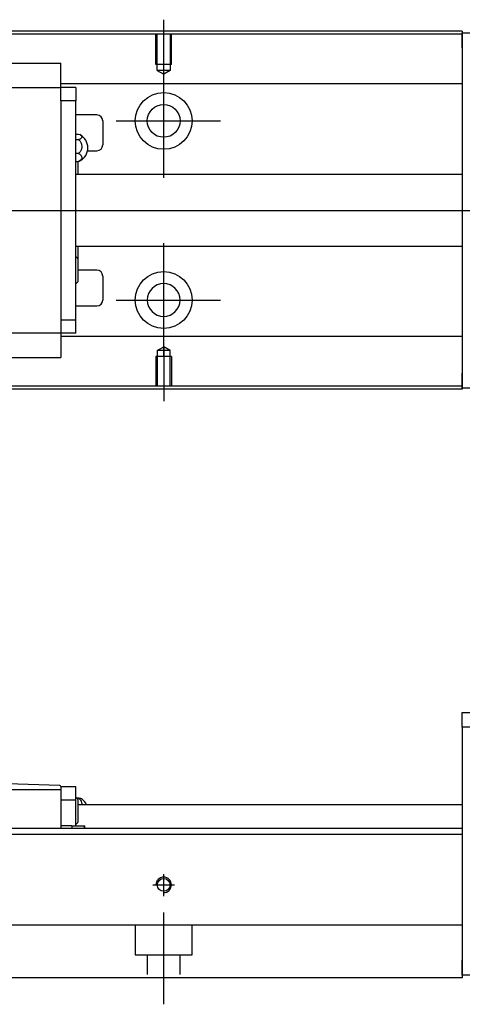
# Model space of a CAD drawing. Header units: millimetres. Extents: x -212 to 3135, y -1694 to 860.
# Tile 234 of 256: x 107 to 181, y -667 to -502. Entities that reach past the tile are written whole.
import ezdxf
from ezdxf.lldxf.tags import DXFTag

# ---------------------------------------------------------------- set-up
doc = ezdxf.new("R2010")
doc.units = ezdxf.units.MM
doc.layers.get('0').update_dxf_attribs({"linetype": 'CONTINUOUS'})
doc.layers.add('2', color=7, linetype='CONTINUOUS', true_color=0xffffff)
tags = doc.linetypes.add('DASHED', pattern=[25.72, 12.86, -12.86]).pattern_tags.tags
tags[6:7] = [DXFTag(74, 4), DXFTag(75, 0), DXFTag(340, '0'), DXFTag(46, 0.0), DXFTag(50, 0.0), DXFTag(44, 0.0), DXFTag(45, 0.0)]
tags[4:5] = [DXFTag(74, 4), DXFTag(75, 0), DXFTag(340, '0'), DXFTag(46, 0.0), DXFTag(50, 0.0), DXFTag(44, 0.0), DXFTag(45, 0.0)]

msp = doc.modelspace()

# ---------------------------------------------------------------- linework, layer by layer
for p, q in [((131.13, -511.01), (131.13, -501.89)), ((131.13, -528.36), (131.13, -509.31)), ((123.18, -518.84), (140.65, -518.84)), ((55.56, -533.84), (197.13, -533.84)), ((131.13, -558.36), (131.13, -539.31)), ((123.18, -548.84), (140.65, -548.84)), ((131.13, -556.67), (131.13, -565.79))]:
    msp.add_line(p, q)
at = {"linetype": 'Continuous'}
for p, q in [((181.13, -504.29), (63.14, -504.29)), ((181.13, -503.79), (63.27, -503.79)), ((181.13, -503.79), (181.13, -504.09)), ((181.13, -506.59), (181.13, -504.09)), ((181.13, -504.09), (192.13, -504.09)), ((181.13, -506.59), (181.13, -561.09)), ((113.93, -509.23), (44.93, -509.23)), ((113.93, -509.23), (113.93, -509.18)), ((113.93, -509.36), (113.93, -509.23)), ((113.93, -512.94), (113.93, -509.36)), ((181.13, -512.62), (113.93, -512.62)), ((44.93, -513.27), (113.93, -513.27)), ((113.93, -513.27), (113.93, -512.94)), ((116.43, -513.27), (113.93, -513.27)), ((113.93, -514.27), (113.93, -513.27)), ((113.93, -515.47), (113.93, -514.27)), ((116.43, -513.27), (116.43, -515.47)), ((116.43, -515.47), (113.93, -515.47)), ((113.93, -515.47), (113.93, -515.94)), ((113.93, -515.51), (113.93, -515.94)), ((113.93, -515.94), (113.93, -551.73)), ((116.43, -552.21), (116.43, -515.47)), ((119.93, -517.84), (116.43, -517.84)), ((120.93, -518.84), (120.93, -522.84)), ((116.43, -521.04), (116.88, -521.04)), ((116.43, -521.98), (116.88, -521.98)), ((116.88, -524.28), (116.43, -524.28)), ((118.38, -523.84), (119.93, -523.84)), ((116.43, -525.64), (116.88, -525.64)), ((116.78, -525.64), (116.78, -527.84)), ((181.13, -527.84), (116.43, -527.84)), ((116.43, -539.84), (181.13, -539.84)), ((116.78, -539.84), (116.78, -541.92)), ((116.78, -541.92), (116.78, -545.77)), ((119.93, -543.84), (116.78, -543.84)), ((120.93, -544.84), (120.93, -548.84)), ((116.43, -549.84), (119.93, -549.84)), ((113.93, -551.73), (113.93, -552.21)), ((113.93, -551.73), (113.93, -552.17)), ((113.93, -552.21), (113.93, -553.41)), ((116.43, -552.21), (113.93, -552.21)), ((116.43, -554.41), (116.43, -552.21)), ((113.93, -553.41), (113.93, -554.41)), ((113.93, -554.41), (44.93, -554.41)), ((113.93, -554.41), (113.93, -554.74)), ((116.43, -554.41), (113.93, -554.41)), ((113.93, -554.74), (113.93, -558.32)), ((181.13, -554.96), (113.93, -554.96)), ((44.93, -558.45), (113.93, -558.45)), ((113.93, -558.32), (113.93, -558.45)), ((113.93, -558.45), (113.93, -558.49)), ((181.13, -563.59), (181.13, -561.09)), ((181.13, -563.79), (47.88, -563.79)), ((181.13, -563.29), (48.01, -563.29)), ((181.13, -563.59), (181.13, -563.79)), ((192.13, -563.59), (181.13, -563.59))]:
    msp.add_line(p, q, dxfattribs=at)
at = {"linetype": 'DASHED', "ltscale": 0.1}
for p, q in [((129.83, -509.39), (129.83, -504.39)), ((130.05, -510.39), (130.05, -504.39)), ((132.2, -504.39), (132.2, -510.39)), ((132.43, -509.39), (132.43, -504.39)), ((132.43, -509.39), (129.83, -509.39)), ((132.2, -510.39), (130.05, -510.39)), ((130.05, -510.39), (131.13, -511.01)), ((132.2, -510.39), (131.13, -511.01)), ((130.05, -557.29), (131.13, -556.67)), ((130.05, -557.29), (130.05, -563.29)), ((132.2, -557.29), (130.05, -557.29)), ((132.2, -557.29), (131.13, -556.67)), ((132.2, -563.29), (132.2, -557.29)), ((132.43, -558.29), (129.83, -558.29)), ((129.83, -558.29), (129.83, -563.29)), ((132.43, -558.29), (132.43, -563.29))]:
    msp.add_line(p, q, dxfattribs=at)
at = {"linetype": 'DASHED'}
for p, q in [((181.13, -504.09), (181.13, -504.29)), ((181.13, -504.29), (181.13, -505.29)), ((181.13, -505.29), (181.13, -511.62)), ((181.13, -511.62), (181.13, -512.62)), ((181.13, -512.62), (181.13, -514.16)), ((113.93, -513.37), (113.93, -513.37)), ((181.13, -514.16), (181.13, -517.72)), ((181.13, -517.72), (181.13, -519.64)), ((181.13, -519.64), (181.13, -523.34)), ((181.13, -544.34), (181.13, -547.94)), ((181.13, -547.94), (181.13, -549.86)), ((181.13, -549.86), (181.13, -553.42)), ((181.13, -553.42), (181.13, -554.96)), ((113.93, -554.31), (113.93, -554.31)), ((181.13, -554.96), (181.13, -555.96)), ((181.13, -555.96), (181.13, -562.29)), ((181.13, -562.29), (181.13, -563.29)), ((181.13, -563.29), (181.13, -563.59))]:
    msp.add_line(p, q, dxfattribs=at)
at = {"linetype": 'Continuous'}
for centre, radius in [((131.13, -518.84), 4.75), ((131.13, -518.84), 2.75), ((131.13, -548.84), 4.75)]:
    msp.add_circle(centre, radius, dxfattribs=at)
at = {"linetype": 'Continuous', "extrusion": (0, 0, -1)}
msp.add_circle((-131.13, -548.84), 2.75, dxfattribs=at)
at = {"linetype": 'Continuous'}
for centre, radius, start, end in [((119.93, -518.84), 1, 0, 90), ((115.93, -523.34), 2.5, 0, 61.7734), ((115.93, -523.34), 2.5, 298.2701, 0), ((119.93, -522.84), 1, 270, 0), ((114.64, -543.8), 2.85, 41.3431, 51.1006), ((119.93, -544.84), 1, 0, 90), ((114.64, -543.89), 2.85, 308.8994, 318.6569), ((119.93, -548.84), 1, 270, 0)]:
    msp.add_arc(centre, radius, start, end, dxfattribs=at)
for points in [[(116.88, -521.04), (117.01, -521.08), (117.13, -521.14), (117.3, -521.26), (117.36, -521.32), (117.43, -521.46), (117.44, -521.53), (117.39, -521.66), (117.34, -521.73), (117.19, -521.85), (117.08, -521.91), (116.94, -521.96), (116.91, -521.97), (116.88, -521.98)], [(116.88, -521.98), (117.01, -522.09), (117.13, -522.22), (117.3, -522.51), (117.36, -522.67), (117.43, -522.99), (117.44, -523.17), (117.39, -523.5), (117.34, -523.66), (117.19, -523.96), (117.08, -524.1), (116.94, -524.24), (116.91, -524.26), (116.88, -524.28)], [(116.88, -524.28), (117.01, -524.34), (117.13, -524.42), (117.3, -524.59), (117.36, -524.68), (117.43, -524.88), (117.44, -524.98), (117.39, -525.17), (117.34, -525.27), (117.19, -525.44), (117.08, -525.53), (116.94, -525.61), (116.91, -525.62), (116.88, -525.64)]]:
    msp.add_open_spline(points, degree=3, knots=[0, 0, 0, 0, 0.192078, 0.192078, 0.384156, 0.384156, 0.576234, 0.576234, 0.768312, 0.768312, 0.960389, 0.960389, 1, 1, 1, 1], dxfattribs=at)
msp.add_open_spline([(116.88, -525.64), (116.97, -525.61), (117.05, -525.57), (117.12, -525.54)], degree=3, dxfattribs=at)
at = {"layer": '2', "linetype": 'Continuous'}
for p, q in [((181.13, -617.9), (192.13, -617.9)), ((181.13, -620.4), (181.13, -617.9)), ((192.13, -620.4), (181.13, -620.4)), ((181.13, -620.4), (181.13, -659.4)), ((113.73, -630.13), (104.93, -629.9)), ((113.93, -630.9), (44.93, -630.9)), ((113.93, -630.33), (113.93, -630.4)), ((113.93, -630.4), (113.93, -630.9)), ((116.43, -630.4), (113.93, -630.4)), ((113.93, -630.9), (113.93, -637.35)), ((116.43, -632.6), (116.43, -630.4)), ((116.43, -632.6), (113.93, -632.6)), ((116.43, -635.9), (116.43, -632.6)), ((116.89, -632.29), (116.6, -632.29)), ((116.78, -632.48), (116.78, -634.4)), ((181.13, -633.4), (116.78, -633.4)), ((116.78, -634.4), (116.78, -636.33)), ((116.43, -636.9), (116.43, -635.9)), ((181.13, -637.35), (80.38, -637.35)), ((115.77, -636.9), (113.93, -636.9)), ((115.77, -636.9), (117.81, -636.9)), ((115.77, -636.9), (115.77, -637.35)), ((117.81, -636.9), (117.93, -636.9)), ((117.81, -636.9), (117.81, -637.35)), ((117.93, -637.35), (117.93, -636.9)), ((181.13, -638.35), (-18.87, -638.35)), ((181.13, -638.35), (181.13, -653.05)), ((181.13, -653.05), (181.13, -653.55)), ((181.13, -653.55), (76.22, -653.55)), ((181.13, -653.55), (181.13, -660.35)), ((181.13, -661.9), (181.13, -659.4)), ((181.13, -660.35), (181.13, -662.35)), ((181.13, -662.35), (73.97, -662.35)), ((192.13, -661.9), (181.13, -661.9))]:
    msp.add_line(p, q, dxfattribs=at)
at = {"layer": '2', "linetype": 'DASHED'}
for p, q in [((113.93, -630.4), (113.93, -630.4)), ((113.93, -630.5), (113.93, -630.5)), ((116.43, -630.4), (116.43, -630.4)), ((181.13, -637.35), (181.13, -638.35))]:
    msp.add_line(p, q, dxfattribs=at)
at = {"layer": '2', "ltscale": 0.5}
for p, q in [((131.13, -648.67), (131.13, -645)), ((129.33, -646.8), (132.93, -646.8)), ((131.13, -666.8), (131.13, -651.44))]:
    msp.add_line(p, q, dxfattribs=at)
at = {"layer": '2', "linetype": 'DASHED', "ltscale": 0.1}
for p, q in [((126.38, -653.55), (126.38, -658.5)), ((135.88, -658.5), (135.88, -653.55)), ((126.38, -658.5), (135.88, -658.5)), ((128.38, -658.5), (128.38, -661.8)), ((133.88, -661.8), (133.88, -658.5))]:
    msp.add_line(p, q, dxfattribs=at)
at = {"layer": '2', "linetype": 'Continuous'}
msp.add_circle((131.13, -646.8), 1.07, dxfattribs=at)
for centre, radius, start, end in [((113.73, -630.33), 0.2, 0, 88.5), ((114.64, -634.36), 2.85, 41.3431, 51.1006), ((115.93, -634.4), 2.5, 23.5613, 53.5675), ((114.64, -634.44), 2.85, 308.8994, 318.6569)]:
    msp.add_arc(centre, radius, start, end, dxfattribs=at)
at = {"layer": '2'}
msp.add_arc((131.13, -646.8), 1.3, 270, 180, dxfattribs=at)
at = {"layer": '2', "linetype": 'Continuous'}
for points, knots in [([(117.41, -632.39), (117.39, -632.37), (117.34, -632.36), (117.19, -632.33), (117.09, -632.31), (116.94, -632.3), (116.91, -632.29), (116.89, -632.29)], [0, 0, 0, 0, 0.448024, 0.448024, 0.905631, 0.905631, 1, 1, 1, 1]), ([(116.89, -632.29), (117.02, -632.38), (117.13, -632.49), (117.3, -632.72), (117.36, -632.85), (117.43, -633.11), (117.44, -633.25), (117.42, -633.39), (117.41, -633.4), (117.41, -633.4)], [0, 0, 0, 0, 0.33014, 0.33014, 0.660281, 0.660281, 0.990421, 0.990421, 1, 1, 1, 1])]:
    msp.add_open_spline(points, degree=3, knots=knots, dxfattribs=at)

doc.saveas('drawing.dxf')
